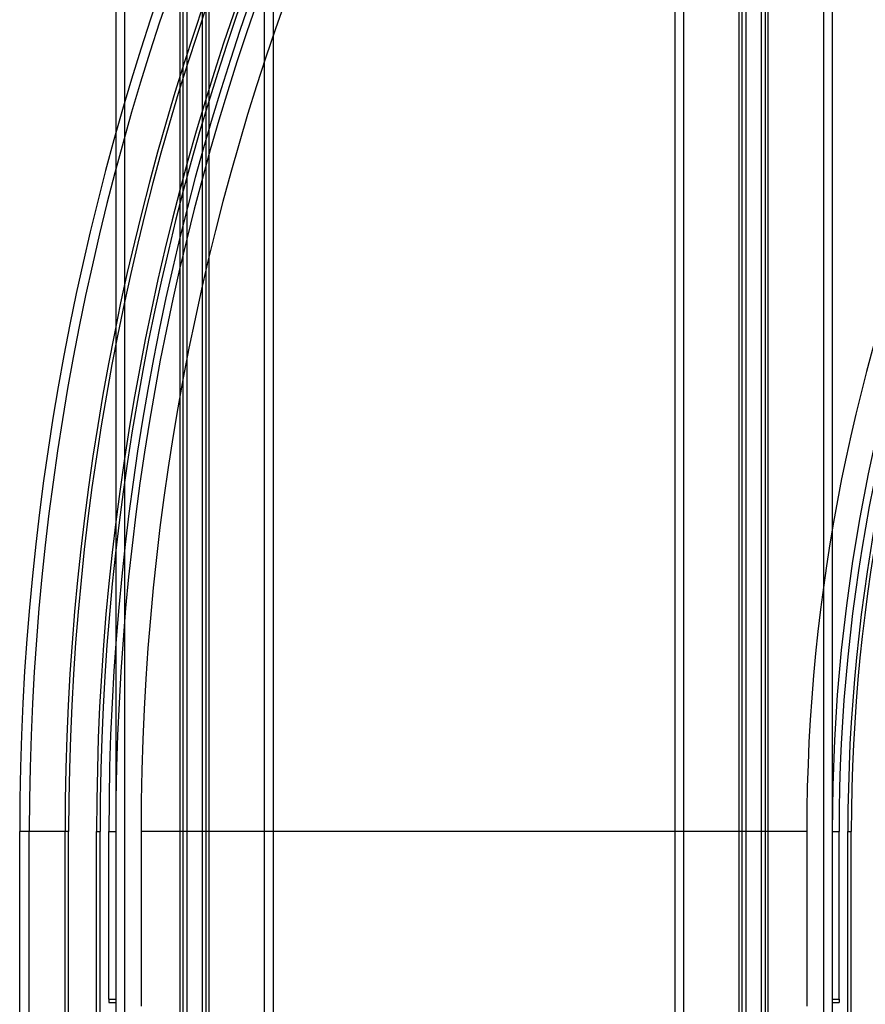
# Model space of a CAD drawing. Header units: millimetres. Extents: x 0 to 420, y 0 to 297.
# Tile 15 of 58: x 138 to 150, y 206 to 220. Entities that reach past the tile are written whole.
import ezdxf

# ---------------------------------------------------------------- set-up
doc = ezdxf.new("R2010")
doc.units = ezdxf.units.MM

msp = doc.modelspace()

# ---------------------------------------------------------------- linework, layer by layer
at = {"color": 7, "linetype": 'Continuous', "lineweight": 25}
for p, q in [((139.5144318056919, 231.2832923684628), (139.5144318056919, 198.7832923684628)), ((140.3069318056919, 231.2832923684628), (140.3069318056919, 198.7832923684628)), ((140.3495523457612, 231.2832923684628), (140.3495523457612, 198.7832923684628)), ((140.4043849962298, 231.2832923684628), (140.4043849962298, 198.7832923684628)), ((140.6244786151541, 231.2832923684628), (140.6244786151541, 198.7832923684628)), ((140.6793112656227, 231.2832923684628), (140.6793112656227, 198.7832923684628)), ((140.7219318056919, 231.2832923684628), (140.7219318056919, 198.7832923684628)), ((141.5144318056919, 231.2832923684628), (141.5144318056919, 198.7832923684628)), ((141.6394318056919, 231.2832923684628), (141.6394318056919, 201.0332923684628)), ((147.3894318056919, 231.2832923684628), (147.3894318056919, 201.0332923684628)), ((147.5144318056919, 231.2832923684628), (147.5144318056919, 198.7832923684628)), ((148.3069318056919, 231.2832923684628), (148.3069318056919, 198.7832923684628)), ((148.3495523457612, 231.2832923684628), (148.3495523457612, 198.7832923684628)), ((148.4043849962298, 231.2832923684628), (148.4043849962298, 198.7832923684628)), ((148.6244786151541, 231.2832923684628), (148.6244786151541, 198.7832923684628)), ((148.6793112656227, 231.2832923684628), (148.6793112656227, 198.7832923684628)), ((148.7219318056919, 231.2832923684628), (148.7219318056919, 198.7832923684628)), ((149.5144318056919, 231.2832923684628), (149.5144318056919, 198.7832923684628)), ((139.3894318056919, 223.4125734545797), (139.3894318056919, 198.7832923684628)), ((149.6394318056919, 223.4125734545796), (149.6394318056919, 198.7832923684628)), ((138.1513584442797, 208.5736363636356), (138.0144318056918, 208.5736363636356)), ((138.014431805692, 183.5736363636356), (138.0144318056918, 208.5736363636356)), ((138.1513584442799, 183.5736363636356), (138.1513584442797, 208.5736363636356)), ((138.6644318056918, 208.5736363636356), (138.1513584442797, 208.5736363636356)), ((138.7144318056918, 208.5736363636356), (138.6644318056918, 208.5736363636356)), ((138.664431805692, 183.5736363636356), (138.6644318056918, 208.5736363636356)), ((138.714431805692, 183.5736363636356), (138.7144318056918, 208.5736363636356)), ((139.114431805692, 183.5736363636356), (139.1144318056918, 208.5736363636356)), ((139.1144318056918, 208.5736363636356), (139.1644318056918, 208.5736363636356)), ((139.164431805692, 183.5736363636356), (139.1644318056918, 208.5736363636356)), ((139.289431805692, 208.5736363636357), (139.389431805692, 208.5736363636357)), ((139.289431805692, 206.1736363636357), (139.289431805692, 208.5736363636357)), ((139.389431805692, 208.5736363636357), (139.389431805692, 206.0736363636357)), ((149.2769318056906, 208.573636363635), (139.7519318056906, 208.5736363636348)), ((139.7519318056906, 208.5736363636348), (139.7519318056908, 206.0736363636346)), ((149.2769318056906, 208.573636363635), (149.2769318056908, 206.0736363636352)), ((149.639431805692, 208.5736363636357), (149.739431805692, 208.5736363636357)), ((149.639431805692, 208.5736363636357), (149.639431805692, 206.0736363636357)), ((149.739431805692, 206.1736363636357), (149.739431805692, 208.5736363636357)), ((149.8644318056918, 208.5736363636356), (149.9144318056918, 208.5736363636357)), ((149.864431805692, 183.5736363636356), (149.8644318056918, 208.5736363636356)), ((149.914431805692, 183.5736363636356), (149.9144318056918, 208.5736363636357)), ((139.289431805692, 206.1736363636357), (139.389431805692, 206.1736363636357)), ((139.289431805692, 206.1736363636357), (139.289431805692, 206.1236363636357)), ((139.289431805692, 206.1236363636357), (139.389431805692, 206.1236363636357)), ((149.639431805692, 206.1736363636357), (149.739431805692, 206.1736363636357)), ((149.639431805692, 206.1236363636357), (149.739431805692, 206.1236363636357)), ((149.739431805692, 206.1736363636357), (149.739431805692, 206.1236363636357))]:
    msp.add_line(p, q, dxfattribs=at)
for centre, radius, start, end in [((175.0144318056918, 208.5736363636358), 37.00000000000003, 90.00000000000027, 180.0000000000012), ((175.0144318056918, 208.5736363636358), 36.86307336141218, 90.00000000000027, 180.0000000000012), ((175.0144318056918, 208.5736363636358), 36.35000000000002, 90.00000000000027, 180.0000000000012), ((175.0144318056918, 208.5736363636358), 36.30000000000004, 90.00000000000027, 180.0000000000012), ((175.0144318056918, 208.5736363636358), 35.90000000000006, 90.00000000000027, 180.0000000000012), ((175.0144318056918, 208.5736363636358), 35.84999999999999, 90.00000000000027, 180.0000000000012), ((175.014431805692, 208.5736363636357), 35.72500000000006, 90.00019161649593, 180), ((175.014431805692, 208.5736363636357), 35.62500000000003, 90.00000000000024, 180), ((175.0144318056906, 208.5736363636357), 35.26250000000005, 90.00000000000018, 180.0000000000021), ((175.0144318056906, 208.5736363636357), 25.73750000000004, 90.00000000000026, 180.0000000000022), ((175.014431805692, 208.5736363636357), 25.37500000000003, 90.00000000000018, 180), ((175.014431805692, 208.5736363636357), 25.27500000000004, 89.99990243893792, 180), ((175.0144318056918, 208.5736363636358), 25.15000000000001, 90.00000000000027, 180.0000000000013), ((175.0144318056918, 208.5736363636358), 25.10000000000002, 90.00000000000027, 180.0000000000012)]:
    msp.add_arc(centre, radius, start, end, dxfattribs=at)

doc.saveas('drawing.dxf')
